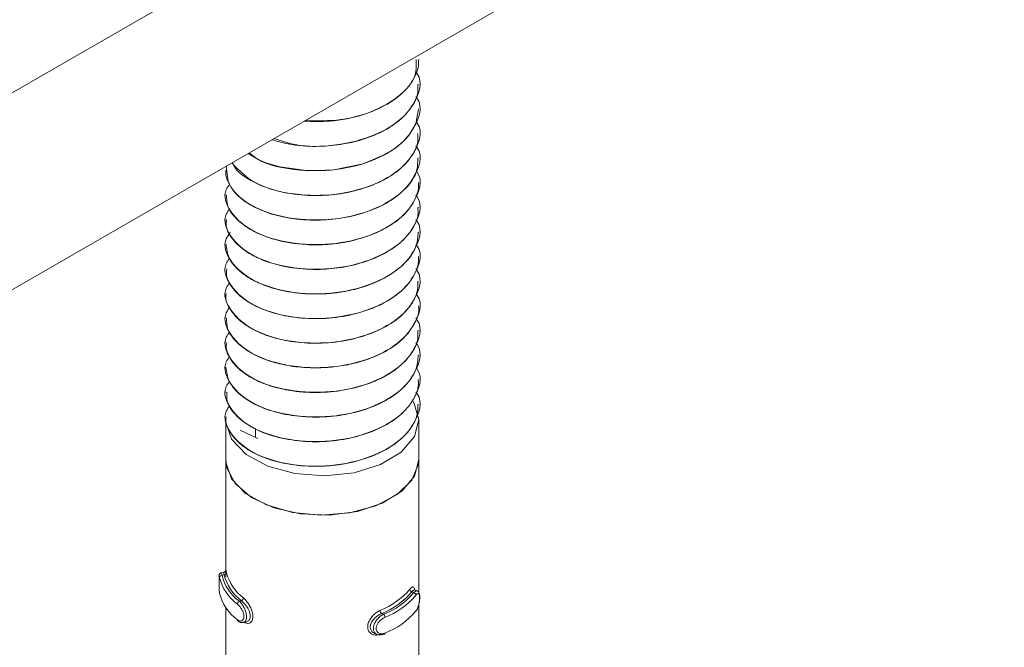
# Model space of a CAD drawing. Header units: millimetres. Extents: x 365 to 1993, y -46 to 1838.
# Tile 8 of 50: x 536 to 577, y 277 to 303. Entities that reach past the tile are written whole.
import ezdxf

# ---------------------------------------------------------------- set-up
doc = ezdxf.new("R2010")
doc.units = ezdxf.units.MM

msp = doc.modelspace()

# ---------------------------------------------------------------- linework, layer by layer
at = {"color": 7, "linetype": 'Continuous', "lineweight": 15}
for p, q in [((577.325, 323.529), (471.259, 262.299)), ((577.325, 315.364), (471.259, 254.133)), ((553.041, 301.15), (553.041, 301.157)), ((553.041, 300.129), (553.041, 300.137)), ((553.041, 299.108), (553.041, 299.116)), ((553.041, 298.087), (553.041, 298.095)), ((553.041, 297.067), (553.041, 297.075)), ((545.041, 296.565), (545.041, 296.556)), ((553.041, 296.046), (553.041, 296.054)), ((545.041, 295.544), (545.041, 295.536)), ((553.041, 295.025), (553.041, 295.033)), ((545.041, 294.524), (545.041, 294.515)), ((553.041, 294.005), (553.041, 294.013)), ((545.041, 293.503), (545.041, 293.495)), ((553.041, 292.984), (553.041, 292.992)), ((545.041, 292.482), (545.041, 292.474)), ((553.041, 291.963), (553.041, 291.971)), ((545.041, 291.461), (545.041, 291.453)), ((553.041, 290.943), (553.041, 290.951)), ((545.041, 290.441), (545.041, 290.433)), ((553.041, 289.922), (553.041, 289.93)), ((545.041, 289.42), (545.041, 289.412)), ((553.041, 288.901), (553.041, 288.909)), ((545.041, 288.399), (545.041, 288.391)), ((553.041, 287.881), (553.041, 287.889)), ((545.041, 287.379), (545.041, 287.37)), ((553.041, 286.86), (553.041, 286.868)), ((545.041, 286.358), (545.041, 286.35)), ((545.041, 286.205), (545.041, 284.571)), ((546.268, 285.494), (546.268, 285.858)), ((553.041, 284.571), (553.041, 286.205)), ((545.64, 285.787), (546.371, 285.445)), ((545.041, 284.571), (545.041, 279.963)), ((553.041, 279.072), (553.041, 284.571)), ((544.964, 279.896), (544.842, 279.869)), ((544.971, 279.794), (544.884, 279.775)), ((552.762, 279.087), (552.835, 279.053)), ((552.983, 279.128), (552.878, 279.177)), ((545.69, 278.717), (545.603, 278.697)), ((553.041, 274.173), (553.041, 278.554)), ((545.041, 278.435), (545.041, 275.064)), ((551.506, 278.189), (551.578, 278.155)), ((545.779, 277.816), (545.901, 277.843)), ((551.198, 277.372), (551.304, 277.323))]:
    msp.add_line(p, q, dxfattribs=at)
at = {"color": 7, "linetype": 'Continuous', "lineweight": 15, "flags": 128}
for points in [[(545.971, 297.263), (546.385, 297.008), (546.747, 296.862), (547.282, 296.705), (548.474, 296.545), (549.519, 296.579), (550.738, 296.833), (551.704, 297.249), (552.092, 297.5), (552.272, 297.644), (552.36, 297.722), (552.403, 297.763), (552.424, 297.784), (552.434, 297.794), (552.437, 297.797), (552.438, 297.798), (552.439, 297.799), (552.439, 297.799), (552.44, 297.8), (552.44, 297.8), (552.44, 297.8), (552.44, 297.8), (552.44, 297.8), (552.44, 297.8), (552.442, 297.802), (552.445, 297.805), (552.456, 297.817), (552.494, 297.857), (552.626, 298.009), (552.916, 298.495), (553.026, 299.109)], [(552.814, 286.971), (552.833, 286.94), (553.041, 286.233), (552.863, 285.524), (552.317, 284.88), (551.456, 284.364), (550.362, 284.025), (549.141, 283.896), (547.91, 283.99), (546.788, 284.296), (545.883, 284.787), (545.283, 285.414), (545.044, 286.118), (545.041, 286.205)], [(553.041, 284.571), (553.029, 284.396), (552.759, 283.719), (552.153, 283.12), (551.265, 282.652), (550.177, 282.357), (548.987, 282.262), (547.801, 282.376), (546.727, 282.688), (545.862, 283.17), (545.284, 283.778), (545.046, 284.458), (545.041, 284.571)], [(553.041, 284.568), (552.862, 283.888), (552.343, 283.268), (551.53, 282.764), (550.497, 282.421), (549.334, 282.268), (548.145, 282.321), (547.036, 282.573), (546.105, 283.003), (545.435, 283.573), (545.085, 284.231), (545.041, 284.571)], [(552.876, 279.172), (552.848, 279.175), (552.792, 279.126), (552.762, 279.087), (552.762, 279.087), (552.762, 279.087)], [(545.9, 277.844), (545.904, 277.844), (545.996, 277.898), (546.049, 278.001), (546.055, 278.131), (546.02, 278.27), (545.952, 278.413), (545.855, 278.553), (545.741, 278.675), (545.69, 278.717), (545.69, 278.717), (545.69, 278.717)], [(551.578, 277.339), (551.59, 277.331), (551.601, 277.327), (551.611, 277.326), (551.62, 277.33), (551.627, 277.336), (551.633, 277.346), (551.636, 277.359), (551.637, 277.374)]]:
    msp.add_lwpolyline(points, dxfattribs=at)
at = {"color": 8, "linetype": 'Continuous', "lineweight": 15, "flags": 128}
msp.add_lwpolyline([(544.844, 279.863), (544.852, 279.862), (544.875, 279.805), (544.884, 279.775), (544.884, 279.775), (544.884, 279.775)], dxfattribs=at)
at = {"color": 7, "linetype": 'Continuous', "lineweight": 15}
for centre, radius, start, end in [((544.883, 279.676), 0.099, 89.375, 173.5852), ((546.694, 280.204), 1.86, 193.3384, 234.0918), ((544.971, 279.894), 0.0997, 269.9195, 353.6096), ((546.863, 280.278), 1.953, 194.3452, 233.0852), ((546.916, 280.355), 1.905, 194.3465, 233.0839), ((546.641, 280.127), 1.908, 193.3409, 234.0916), ((546.641, 279.474), 1.908, 193.3409, 234.0916), ((550.264, 281.266), 3.177, 291.8317, 319.2691), ((550.295, 281.212), 3.257, 291.8316, 319.2694), ((550.463, 281.044), 3.096, 291.1058, 319.9951), ((550.494, 280.99), 3.176, 291.1059, 319.9949), ((552.791, 279.204), 0.12, 185.1333, 256.0782), ((552.808, 278.937), 0.119, 5.2096, 76.7097), ((545.658, 278.573), 0.136, 113.724, 176.2208), ((545.637, 278.841), 0.135, 293.0473, 356.1154), ((551.622, 278.322), 0.177, 181.6374, 228.7444), ((551.458, 278.022), 0.18, 1.5764, 47.8884), ((550.494, 280.336), 3.176, 291.1059, 319.9949), ((545.575, 277.925), 0.0536, 176.3221, 232.8647)]:
    msp.add_arc(centre, radius, start, end, dxfattribs=at)
for points, knots in [([(548.287, 298.601), (548.644, 298.59), (549.481, 298.565), (550.67, 298.811), (551.653, 299.227), (552.395, 299.739), (552.884, 300.363), (553.056, 300.871), (553.036, 301.125), (553.035, 301.149)], [0, 0, 0, 0, 0.152686, 0.35823, 0.511714, 0.649484, 0.823448, 0.983276, 1, 1, 1, 1]), ([(552.931, 301.162), (552.941, 300.898), (552.957, 300.469), (552.408, 299.754), (551.464, 299.082), (549.906, 298.593), (548.828, 298.614), (548.328, 298.624)], [0, 0, 0, 0, 0.181208, 0.295332, 0.538681, 0.786119, 1, 1, 1, 1]), ([(552.92, 300.648), (552.941, 300.62), (553.239, 300.226), (552.999, 299.574), (552.431, 298.736), (551.451, 298.051), (549.86, 297.588), (548.22, 297.497), (547.387, 297.765), (547.036, 297.878)], [0, 0, 0, 0, 0.015973, 0.227022, 0.313076, 0.49657, 0.683148, 0.866529, 1, 1, 1, 1]), ([(546.958, 297.833), (547.228, 297.756), (547.835, 297.582), (548.876, 297.535), (550.06, 297.643), (551.151, 297.958), (552.102, 298.473), (552.715, 299.079), (553.029, 299.662), (553.008, 300.009), (553.001, 300.129)], [0, 0, 0, 0, 0.110014, 0.246951, 0.36431, 0.528912, 0.657033, 0.801409, 0.931245, 1, 1, 1, 1]), ([(552.927, 299.618), (552.945, 299.593), (553.239, 299.202), (552.999, 298.554), (552.431, 297.715), (551.457, 297.034), (549.841, 296.553), (548.018, 296.518), (546.562, 296.804), (546.123, 297.204), (546.024, 297.294)], [0, 0, 0, 0, 0.012357, 0.196452, 0.271516, 0.431576, 0.594326, 0.754288, 0.944854, 1, 1, 1, 1]), ([(552.933, 298.589), (552.949, 298.567), (553.24, 298.178), (552.999, 297.533), (552.431, 296.695), (551.455, 296.013), (549.847, 295.535), (547.996, 295.486), (546.202, 295.923), (545.589, 296.559), (545.289, 296.87)], [0, 0, 0, 0, 0.009796, 0.17328, 0.239939, 0.382078, 0.526606, 0.668657, 0.837886, 1, 1, 1, 1]), ([(545.31, 296.882), (545.352, 296.795), (545.474, 296.545), (546.011, 296.155), (546.861, 295.757), (547.991, 295.527), (549.124, 295.498), (550.294, 295.654), (551.349, 296.001), (552.251, 296.545), (552.777, 297.143), (553.04, 297.681), (553.004, 297.98), (552.992, 298.087)], [0, 0, 0, 0, 0.044518, 0.129309, 0.239432, 0.34855, 0.453268, 0.541154, 0.66324, 0.761854, 0.870449, 0.95363, 1, 1, 1, 1]), ([(552.929, 297.574), (552.947, 297.55), (553.24, 297.159), (552.999, 296.512), (552.431, 295.674), (551.454, 294.992), (549.85, 294.515), (547.983, 294.463), (546.239, 294.917), (545.114, 295.792), (545.084, 296.45), (545.071, 296.744)], [0, 0, 0, 0, 0.009291, 0.152352, 0.210684, 0.335066, 0.461539, 0.585845, 0.733933, 0.881188, 1, 1, 1, 1]), ([(545.056, 296.555), (545.051, 296.533), (545.012, 296.356), (545.188, 295.91), (545.67, 295.326), (546.562, 294.853), (547.569, 294.571), (548.644, 294.469), (549.84, 294.545), (550.957, 294.823), (551.845, 295.256), (552.565, 295.826), (553.006, 296.439), (553.002, 296.91), (553, 297.068)], [0, 0, 0, 0, 0.010248, 0.079435, 0.198826, 0.293872, 0.37775, 0.473686, 0.554506, 0.6619, 0.752081, 0.817643, 0.939021, 1, 1, 1, 1]), ([(552.935, 296.545), (552.95, 296.524), (553.24, 296.136), (552.999, 295.492), (552.431, 294.653), (551.454, 293.971), (549.849, 293.495), (547.988, 293.442), (546.214, 293.899), (545.184, 294.775), (544.898, 295.557), (545.148, 295.914), (545.2, 295.987)], [0, 0, 0, 0, 0.00796, 0.145919, 0.202171, 0.322119, 0.444082, 0.563955, 0.706763, 0.848768, 0.968948, 1, 1, 1, 1]), ([(545.071, 295.537), (545.074, 295.397), (545.082, 295.026), (545.486, 294.494), (546.184, 294.006), (547.141, 293.637), (548.212, 293.467), (549.338, 293.475), (550.457, 293.648), (551.534, 294.044), (552.392, 294.625), (552.892, 295.278), (553.057, 295.777), (553.037, 296.026), (553.036, 296.046)], [0, 0, 0, 0, 0.062206, 0.164022, 0.251373, 0.33752, 0.447158, 0.517887, 0.605587, 0.717015, 0.806983, 0.903033, 0.992091, 1, 1, 1, 1]), ([(552.921, 295.543), (552.942, 295.516), (553.239, 295.122), (552.999, 294.471), (552.431, 293.632), (551.455, 292.951), (549.849, 292.474), (547.988, 292.421), (546.215, 292.878), (545.183, 293.755), (544.898, 294.542), (545.155, 294.905), (545.211, 294.984)], [0, 0, 0, 0, 0.010231, 0.14753, 0.203513, 0.322887, 0.444267, 0.563567, 0.705692, 0.847018, 0.966623, 1, 1, 1, 1]), ([(545.073, 294.514), (545.064, 294.453), (545.022, 294.162), (545.315, 293.66), (545.889, 293.164), (546.71, 292.758), (547.707, 292.497), (548.887, 292.429), (550.078, 292.544), (551.163, 292.859), (551.915, 293.272), (552.332, 293.604), (552.74, 294.026), (553.036, 294.514), (553.013, 294.917), (553.006, 295.025)], [0, 0, 0, 0, 0.027179, 0.12991, 0.227042, 0.288911, 0.398985, 0.492527, 0.571673, 0.683018, 0.768851, 0.806753, 0.8438, 0.957976, 1, 1, 1, 1]), ([(552.917, 294.528), (552.939, 294.499), (553.238, 294.103), (553, 293.45), (552.431, 292.612), (551.455, 291.93), (549.849, 291.453), (547.988, 291.401), (546.215, 291.858), (545.182, 292.734), (544.899, 293.527), (545.161, 293.896), (545.221, 293.98)], [0, 0, 0, 0, 0.010927, 0.147809, 0.203622, 0.322632, 0.443643, 0.562581, 0.704274, 0.84517, 0.964412, 1, 1, 1, 1]), ([(545.053, 293.495), (545.075, 293.304), (545.122, 292.901), (545.464, 292.512), (545.742, 292.285), (545.965, 292.121), (546.465, 291.84), (547.346, 291.552), (548.472, 291.409), (549.298, 291.443), (549.796, 291.511), (550.179, 291.575), (550.878, 291.749), (551.758, 292.13), (552.502, 292.698), (552.967, 293.344), (553.006, 293.796), (553.024, 294.006)], [0, 0, 0, 0, 0.084883, 0.178439, 0.188635, 0.207343, 0.270205, 0.362997, 0.455296, 0.547588, 0.557448, 0.576348, 0.641167, 0.733824, 0.825483, 0.919049, 1, 1, 1, 1]), ([(552.931, 293.488), (552.948, 293.465), (553.24, 293.075), (552.999, 292.43), (552.431, 291.591), (551.454, 290.909), (549.849, 290.433), (547.988, 290.38), (546.214, 290.837), (545.185, 291.713), (544.897, 292.491), (545.145, 292.845), (545.194, 292.915)], [0, 0, 0, 0, 0.00855, 0.146621, 0.202918, 0.322963, 0.445024, 0.564995, 0.707918, 0.850037, 0.970315, 1, 1, 1, 1]), ([(545.082, 292.474), (545.073, 292.366), (545.057, 292.179), (545.192, 291.869), (545.455, 291.477), (546.031, 291.024), (546.937, 290.637), (548.018, 290.422), (549.187, 290.394), (550.209, 290.544), (550.923, 290.761), (551.574, 291.033), (551.989, 291.284), (552.295, 291.538), (552.515, 291.74), (552.846, 292.15), (553.038, 292.615), (553.032, 292.919), (553.031, 292.984)], [0, 0, 0, 0, 0.047968, 0.082585, 0.141543, 0.234167, 0.325814, 0.419357, 0.511098, 0.603612, 0.664394, 0.697228, 0.788527, 0.799339, 0.818527, 0.881943, 0.974819, 1, 1, 1, 1]), ([(552.917, 292.487), (552.939, 292.458), (553.238, 292.062), (553, 291.409), (552.431, 290.57), (551.455, 289.889), (549.849, 289.412), (547.988, 289.359), (546.214, 289.816), (545.185, 290.692), (544.897, 291.471), (545.145, 291.825), (545.194, 291.895)], [0, 0, 0, 0, 0.010999, 0.148713, 0.204866, 0.324601, 0.446348, 0.566009, 0.708564, 0.850317, 0.970285, 1, 1, 1, 1]), ([(545.059, 291.452), (545.053, 291.426), (545, 291.194), (545.189, 290.823), (545.495, 290.445), (545.914, 290.1), (546.311, 289.883), (546.715, 289.727), (547.037, 289.616), (547.696, 289.454), (548.72, 289.362), (549.894, 289.452), (550.994, 289.738), (551.932, 290.194), (552.565, 290.735), (552.844, 291.169), (552.936, 291.399), (552.958, 291.461), (552.964, 291.48), (553.016, 291.642), (553.01, 291.804), (553.005, 291.964)], [0, 0, 0, 0, 0.011552, 0.104087, 0.164674, 0.19771, 0.289018, 0.299766, 0.318936, 0.38245, 0.475327, 0.566801, 0.660328, 0.75235, 0.844581, 0.912925, 0.930988, 0.935976, 0.937461, 0.938271, 1, 1, 1, 1]), ([(552.945, 291.427), (552.957, 291.411), (553.242, 291.027), (552.998, 290.388), (552.431, 289.55), (551.454, 288.868), (549.849, 288.391), (547.988, 288.339), (546.214, 288.796), (545.183, 289.672), (544.898, 290.458), (545.153, 290.819), (545.208, 290.897)], [0, 0, 0, 0, 0.006094, 0.144063, 0.200319, 0.320275, 0.442246, 0.562128, 0.704946, 0.84696, 0.967149, 1, 1, 1, 1]), ([(545.071, 290.434), (545.076, 290.282), (545.089, 289.919), (545.494, 289.385), (546.178, 288.904), (546.999, 288.59), (547.718, 288.444), (548.497, 288.362), (549.174, 288.369), (549.938, 288.464), (550.685, 288.626), (551.582, 288.973), (552.117, 289.335), (552.34, 289.539), (552.357, 289.554), (552.413, 289.607), (552.615, 289.81), (552.903, 290.238), (553.089, 290.673), (553.034, 290.926), (553.03, 290.942)], [0, 0, 0, 0, 0.067161, 0.160653, 0.252519, 0.337853, 0.402648, 0.438673, 0.530051, 0.562057, 0.623294, 0.71551, 0.807718, 0.808455, 0.809878, 0.814771, 0.832751, 0.901374, 0.993699, 1, 1, 1, 1]), ([(552.919, 290.443), (552.94, 290.415), (553.238, 290.02), (552.999, 289.368), (552.431, 288.529), (551.455, 287.847), (549.849, 287.371), (547.988, 287.318), (546.214, 287.775), (545.184, 288.651), (544.898, 289.436), (545.152, 289.797), (545.206, 289.873)], [0, 0, 0, 0, 0.010624, 0.148011, 0.20403, 0.32348, 0.444937, 0.564313, 0.706529, 0.847945, 0.967626, 1, 1, 1, 1]), ([(545.078, 289.411), (545.066, 289.342), (545.042, 289.202), (545.135, 288.928), (545.35, 288.528), (545.688, 288.227), (545.936, 288.067), (545.945, 288.061), (545.977, 288.041), (546.097, 287.967), (546.354, 287.828), (546.646, 287.708), (546.904, 287.622), (547.239, 287.521), (547.92, 287.38), (548.963, 287.323), (550.13, 287.454), (550.886, 287.682), (551.31, 287.863), (551.621, 288.007), (552.162, 288.326), (552.723, 288.883), (553.037, 289.461), (553.009, 289.812), (553, 289.922)], [0, 0, 0, 0, 0.0303936, 0.0623047, 0.1236349, 0.2166923, 0.2170442, 0.2177295, 0.2200983, 0.2288297, 0.2622558, 0.308291, 0.3177887, 0.3365825, 0.4019574, 0.494259, 0.586176, 0.6796962, 0.6889843, 0.7073787, 0.7714066, 0.8641971, 0.9574307, 1, 1, 1, 1]), ([(552.923, 289.416), (552.943, 289.39), (553.239, 288.997), (552.999, 288.347), (552.431, 287.508), (551.455, 286.827), (549.849, 286.35), (547.988, 286.297), (546.214, 286.754), (545.184, 287.63), (544.898, 288.413), (545.149, 288.771), (545.201, 288.845)], [0, 0, 0, 0, 0.0098819, 0.1475276, 0.2036519, 0.3233266, 0.4450126, 0.5646137, 0.707097, 0.8487791, 0.9686863, 1, 1, 1, 1]), ([(545.05, 288.392), (545.075, 288.197), (545.125, 287.791), (545.46, 287.414), (545.691, 287.223), (545.754, 287.173), (545.969, 287.014), (546.474, 286.732), (547.363, 286.444), (548.491, 286.305), (549.315, 286.341), (549.811, 286.41), (550.193, 286.474), (550.892, 286.65), (551.772, 287.034), (552.511, 287.605), (552.97, 288.249), (553.005, 288.697), (553.022, 288.902)], [0, 0, 0, 0, 0.086385, 0.179936, 0.18326, 0.188914, 0.207212, 0.271667, 0.3645, 0.45679, 0.549072, 0.558503, 0.577262, 0.642668, 0.735285, 0.826981, 0.920549, 1, 1, 1, 1]), ([(552.933, 288.382), (552.949, 288.36), (553.24, 287.971), (552.999, 287.326), (552.431, 286.488), (551.454, 285.806), (549.849, 285.329), (547.988, 285.277), (546.214, 285.734), (545.185, 286.61), (544.897, 287.387), (545.144, 287.74), (545.192, 287.81)], [0, 0, 0, 0, 0.00828, 0.146428, 0.202757, 0.322869, 0.444999, 0.565037, 0.70804, 0.85024, 0.970584, 1, 1, 1, 1]), ([(545.087, 287.371), (545.081, 287.245), (545.064, 286.922), (545.409, 286.417), (546.04, 285.914), (546.954, 285.528), (548.036, 285.317), (549.206, 285.292), (550.224, 285.444), (550.937, 285.663), (551.587, 285.936), (552.001, 286.189), (552.304, 286.443), (552.524, 286.645), (552.848, 287.057), (553.05, 287.519), (553.027, 287.82), (553.022, 287.881)], [0, 0, 0, 0, 0.055822, 0.142883, 0.235487, 0.327192, 0.420759, 0.512483, 0.605064, 0.665083, 0.698688, 0.790003, 0.80056, 0.819672, 0.883465, 0.976327, 1, 1, 1, 1]), ([(552.917, 287.384), (552.939, 287.355), (553.238, 286.959), (553, 286.306), (552.431, 285.467), (551.455, 284.785), (549.849, 284.309), (547.988, 284.256), (546.215, 284.713), (545.183, 285.589), (544.898, 286.376), (545.154, 286.739), (545.21, 286.817)], [0, 0, 0, 0, 0.0109942, 0.1482146, 0.2041653, 0.3234703, 0.4447801, 0.5640116, 0.7060546, 0.8472988, 0.9668354, 1, 1, 1, 1]), ([(545.061, 286.348), (545.055, 286.319), (545.002, 286.084), (545.193, 285.712), (545.503, 285.334), (545.923, 284.991), (546.324, 284.773), (546.728, 284.619), (547.051, 284.509), (547.712, 284.348), (548.626, 284.268), (549.362, 284.309), (549.741, 284.359), (550.237, 284.437), (551.011, 284.641), (551.945, 285.099), (552.57, 285.638), (552.845, 286.07), (552.937, 286.297), (552.96, 286.366), (553.016, 286.541), (553.01, 286.705), (553.004, 286.861)], [0, 0, 0, 0, 0.013011, 0.105571, 0.165387, 0.199158, 0.290441, 0.300932, 0.320017, 0.383878, 0.476698, 0.540658, 0.559062, 0.568384, 0.661899, 0.753851, 0.846113, 0.912685, 0.931181, 0.93672, 0.939783, 1, 1, 1, 1]), ([(544.762, 279.735), (544.761, 279.716), (544.761, 279.677), (544.761, 279.563), (544.761, 279.424), (544.763, 279.272), (544.769, 279.128), (544.781, 279.058), (544.786, 279.025)], [0, 0, 0, 0, 0.1487068, 0.305849, 0.4701348, 0.6396522, 0.8264781, 1, 1, 1, 1]), ([(544.762, 279.735), (544.762, 279.733), (544.761, 279.72), (544.761, 279.658), (544.761, 279.55), (544.761, 279.412), (544.763, 279.267), (544.77, 279.13), (544.78, 279.066), (544.785, 279.033)], [0, 0, 0, 0, 0.0268384, 0.1735419, 0.3243955, 0.485872, 0.6558687, 0.8274855, 1, 1, 1, 1]), ([(544.843, 279.869), (544.842, 279.869), (544.829, 279.868), (544.808, 279.856), (544.787, 279.837), (544.774, 279.817), (544.768, 279.8), (544.765, 279.786), (544.763, 279.773), (544.762, 279.761), (544.762, 279.744), (544.762, 279.735)], [0, 0, 0, 0, 0.020068, 0.156671, 0.267989, 0.364147, 0.44741, 0.524108, 0.622512, 0.816716, 1, 1, 1, 1]), ([(544.971, 279.794), (544.971, 279.794), (544.96, 279.825), (544.965, 279.88), (544.965, 279.89), (544.965, 279.896)], [0, 0, 0, 0, 0.000157, 0.480656, 1, 1, 1, 1]), ([(545.041, 279.953), (545.041, 279.961), (545.041, 279.978), (545.041, 279.984), (545.041, 279.977), (545.039, 279.967), (545.033, 279.949), (545.019, 279.927), (544.995, 279.906), (544.974, 279.9), (544.964, 279.897)], [0, 0, 0, 0, 0.230905, 0.477402, 0.558883, 0.624558, 0.689671, 0.78462, 0.896331, 1, 1, 1, 1]), ([(545.041, 279.963), (545.042, 279.977), (545.042, 280.01), (545.049, 279.98), (545.064, 279.914), (545.07, 279.883)], [0, 0, 0, 0, 0.287341, 0.663143, 1, 1, 1, 1]), ([(545.043, 279.706), (545.043, 279.753), (545.043, 279.857), (545.041, 279.939), (545.041, 279.953), (545.041, 279.953)], [0, 0, 0, 0, 0.4486713, 0.9933816, 1, 1, 1, 1]), ([(552.672, 279.193), (552.685, 279.208), (552.727, 279.258), (552.788, 279.299), (552.84, 279.285), (552.868, 279.239), (552.874, 279.185), (552.875, 279.172)], [0, 0, 0, 0, 0.126013, 0.405371, 0.670799, 0.921217, 1, 1, 1, 1]), ([(552.915, 278.266), (552.927, 278.28), (552.968, 278.329), (553.021, 278.461), (553.064, 278.63), (553.086, 278.797), (553.087, 278.947), (553.066, 279.043), (553.022, 279.11), (552.99, 279.121), (552.982, 279.124)], [0, 0, 0, 0, 0.071671, 0.248637, 0.406183, 0.55201, 0.706951, 0.877173, 0.971466, 1, 1, 1, 1]), ([(552.926, 278.295), (552.933, 278.304), (552.959, 278.34), (553, 278.423), (553.041, 278.55), (553.068, 278.681), (553.082, 278.806), (553.081, 278.914), (553.065, 278.993), (553.032, 279.027), (552.985, 279.015), (552.946, 278.97), (552.926, 278.948)], [0, 0, 0, 0, 0.0372893, 0.1498228, 0.2562784, 0.356417, 0.4534457, 0.55321, 0.6600019, 0.7724236, 0.8859185, 1, 1, 1, 1]), ([(545.522, 277.928), (545.531, 277.921), (545.57, 277.893), (545.637, 277.868), (545.711, 277.879), (545.766, 277.929), (545.795, 278.011), (545.794, 278.121), (545.759, 278.251), (545.694, 278.382), (545.61, 278.501), (545.551, 278.555), (545.522, 278.582)], [0, 0, 0, 0, 0.037286, 0.149827, 0.256285, 0.356424, 0.453447, 0.55321, 0.659995, 0.772416, 0.885915, 1, 1, 1, 1]), ([(551.446, 277.337), (551.42, 277.327), (551.338, 277.296), (551.203, 277.29), (551.065, 277.342), (550.968, 277.441), (550.919, 277.577), (550.927, 277.743), (551.001, 277.925), (551.129, 278.096), (551.286, 278.235), (551.394, 278.29), (551.446, 278.317)], [0, 0, 0, 0, 0.04997, 0.160726, 0.265975, 0.365258, 0.462973, 0.56567, 0.676024, 0.789422, 0.90047, 1, 1, 1, 1]), ([(551.506, 278.189), (551.506, 278.189), (551.46, 278.171), (551.363, 278.121), (551.222, 278.01), (551.105, 277.87), (551.037, 277.72), (551.029, 277.58), (551.076, 277.467), (551.138, 277.397), (551.189, 277.381), (551.2, 277.377)], [0, 0, 0, 0, 0.000049, 0.132914, 0.280757, 0.42998, 0.572905, 0.704759, 0.830793, 0.960546, 1, 1, 1, 1]), ([(551.578, 277.339), (551.578, 277.339), (551.531, 277.317), (551.438, 277.291), (551.31, 277.309), (551.213, 277.381), (551.162, 277.494), (551.161, 277.63), (551.204, 277.772), (551.285, 277.912), (551.398, 278.039), (551.503, 278.116), (551.563, 278.148), (551.578, 278.155), (551.578, 278.155)], [0, 0, 0, 0, 0.000038, 0.112226, 0.224492, 0.337097, 0.445586, 0.54754, 0.64617, 0.746783, 0.852418, 0.963252, 0.999962, 1, 1, 1, 1]), ([(545.547, 277.886), (545.563, 277.872), (545.611, 277.831), (545.697, 277.802), (545.756, 277.817), (545.776, 277.822)], [0, 0, 0, 0, 0.258979, 0.754038, 1, 1, 1, 1]), ([(551.637, 278.027), (551.624, 278.021), (551.572, 277.997), (551.482, 277.936), (551.383, 277.837), (551.312, 277.727), (551.274, 277.613), (551.275, 277.504), (551.321, 277.412), (551.405, 277.354), (551.517, 277.335), (551.597, 277.361), (551.637, 277.374)], [0, 0, 0, 0, 0.037289, 0.149822, 0.256283, 0.356422, 0.453445, 0.553207, 0.659991, 0.772409, 0.885902, 1, 1, 1, 1])]:
    msp.add_open_spline(points, degree=3, knots=knots, dxfattribs=at)
at = {"color": 8, "linetype": 'Continuous', "lineweight": 15}
for points, knots in [([(544.785, 279.687), (544.783, 279.696), (544.776, 279.731), (544.768, 279.768), (544.763, 279.775), (544.762, 279.747), (544.762, 279.735)], [0, 0, 0, 0, 0.110081, 0.442402, 0.756721, 1, 1, 1, 1]), ([(552.835, 279.053), (552.835, 279.053), (552.863, 279.084), (552.913, 279.125), (552.964, 279.145), (552.98, 279.126), (552.982, 279.124)], [0, 0, 0, 0, 0.0001653, 0.4719163, 0.9439831, 1, 1, 1, 1]), ([(545.603, 278.697), (545.603, 278.697), (545.645, 278.673), (545.698, 278.592), (545.796, 278.448), (545.866, 278.282), (545.904, 278.121), (545.906, 277.983), (545.873, 277.883), (545.827, 277.827), (545.789, 277.823), (545.777, 277.822)], [0, 0, 0, 0, 0.000047, 0.14178, 0.28363, 0.425907, 0.562978, 0.691795, 0.816403, 0.943532, 1, 1, 1, 1]), ([(545.772, 278.832), (545.79, 278.815), (545.85, 278.764), (545.951, 278.643), (546.056, 278.473), (546.132, 278.295), (546.17, 278.121), (546.163, 277.961), (546.106, 277.836), (546.006, 277.774), (545.903, 277.771), (545.841, 277.811), (545.819, 277.825)], [0, 0, 0, 0, 0.052179, 0.16784, 0.27775, 0.381438, 0.483479, 0.590726, 0.705969, 0.824391, 0.940354, 1, 1, 1, 1])]:
    msp.add_open_spline(points, degree=3, knots=knots, dxfattribs=at)

doc.saveas('drawing.dxf')
